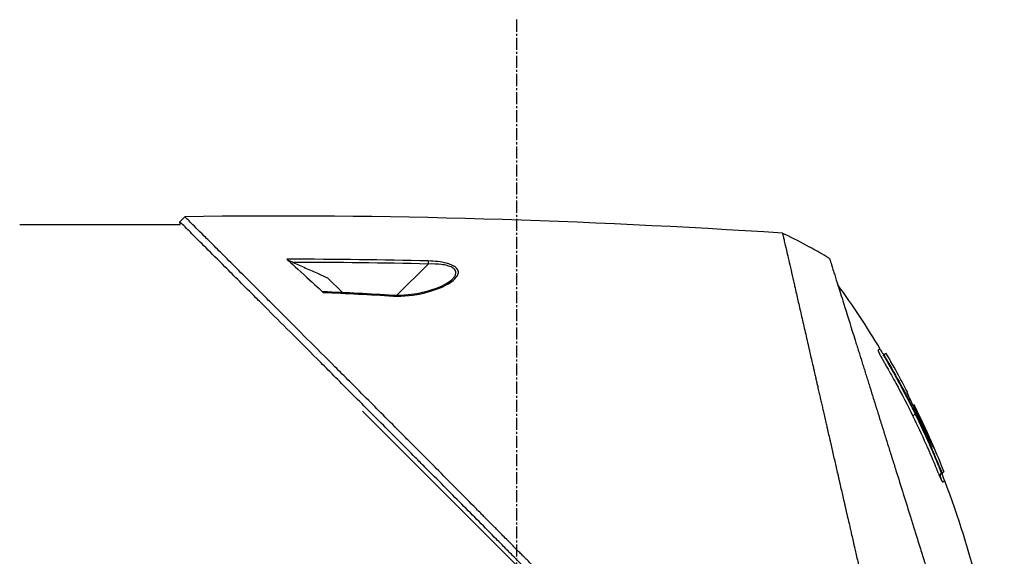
# Model space of a CAD drawing. Header units: millimetres. Extents: x 0 to 4378, y 0 to 2397.
# Tile 102 of 256: x 320 to 459, y 1248 to 1324. Entities that reach past the tile are written whole.
import ezdxf

# ---------------------------------------------------------------- set-up
doc = ezdxf.new("R2010")
doc.units = ezdxf.units.MM
doc.header["$LTSCALE"] = 0.2
doc.linetypes.add('CENTER2', pattern=[1.125, 0.75, -0.125, 0.125, -0.125])
doc.layers.add('02_Center Line', color=1, linetype='CENTER2')

# ---------------------------------------------------------------- blocks, each defined once
blk = doc.blocks.new('A$C30b498c3')
for p, q in [((101.17, 795.47), (101.88, 796.18)), ((78.7, 795.1), (101.2, 795.1)), ((101.2, 795.1), (101.17, 795.47)), ((135.99, 789.55), (131.58, 785.14)), ((137.7, 789.84), (137.7, 789.84)), ((137.7, 789.5), (137.7, 789.5)), ((123.99, 785.53), (121.89, 787.63)), ((131.49, 785.05), (131.49, 785.05)), ((199.9, 776.79), (199.96, 776.84)), ((200.19, 776.22), (200.24, 776.27)), ((202.03, 773.88), (202.03, 773.87)), ((202.03, 773.88), (202.03, 773.87)), ((202.97, 771.17), (202.97, 771.17)), ((203.24, 771.61), (203.17, 771.55)), ((203.24, 771.61), (203.17, 771.55)), ((203.17, 771.58), (203.17, 771.58)), ((204.11, 769.76), (204.02, 769.67)), ((204.17, 769.79), (204.17, 769.79)), ((190.24, 705.44), (126.8, 768.89)), ((205.79, 765.98), (205.86, 766.05)), ((206.15, 765.62), (206.02, 765.49)), ((207.82, 760.86), (207.77, 760.81)), ((208.09, 760.29), (208.02, 760.21)), ((208.37, 760.43), (208.3, 760.36))]:
    blk.add_line(p, q)
for centre, radius, start, end in [((148.07, 716.04), 86.47, 61.354, 63.9172), ((148.07, 716.03), 86.48, 59.6042, 61.354), ((95.34, 715.34), 121.69, 27.5449, 28.7506), ((95.34, 715.34), 121.69, 27.5452, 28.7516)]:
    blk.add_arc(centre, radius, start, end)
at = {"extrusion": (0, 0, -1)}
for centre, major_axis, ratio, start_param, end_param in [((148.07, 716.03), (62.83, -59.43), 1, 4.404955, 4.409974), ((150.45, 718.95), (-65.75, 53.33), 0.977068, 1.416312, 1.42047), ((135.98, 789.54), (-0.012, -0.5), 0.024071, 3.598315, 4.687114), ((131.1, 784.65), (0.029, 0.499), 0.0232, 5.671142, 6.283186)]:
    blk.add_ellipse(centre, major_axis=major_axis, ratio=ratio, start_param=start_param, end_param=end_param, dxfattribs=at)
for points in [[(185.7, 793.89), (157.8, 795.65), (129.83, 796.62), (101.88, 796.18)], [(136, 789.98), (129.73, 790.14), (123.11, 790.22), (116.2, 790.21)], [(192.31, 790.34), (192.26, 790.37), (192.2, 790.41), (192.13, 790.45)], [(135.99, 789.55), (129.67, 789.7), (123.35, 789.78), (117.03, 789.78)], [(139.33, 787.36), (139.39, 787.42), (139.45, 787.47), (139.49, 787.52)], [(199.43, 777.61), (197.58, 780.7), (195.59, 783.71), (193.48, 786.63)], [(131.13, 785.15), (127.84, 785.35), (124.56, 785.51), (121.27, 785.65)], [(121.27, 785.56), (124.56, 785.43), (127.84, 785.26), (131.12, 785.06)], [(202.03, 773.88), (201.46, 774.92), (200.87, 775.97), (200.26, 777)], [(203.72, 769.72), (203.72, 769.72), (203.72, 769.72), (203.72, 769.72)], [(204.17, 769.79), (204.17, 769.79), (204.17, 769.79), (204.17, 769.79)], [(204.01, 768.2), (204.04, 768.23), (204.02, 768.21), (204.32, 768.51)], [(208.37, 760.43), (207.86, 761.71), (207.33, 762.98), (206.78, 764.25)], [(208, 760.23), (207.69, 759.92), (207.9, 759.6), (208.02, 759.19)], [(208.3, 760.36), (208.3, 760.36), (208.3, 760.36), (208.3, 760.36)]]:
    blk.add_open_spline(points, degree=3)
for points, knots in [([(188.67, 709), (188.66, 709.01), (188.51, 709.16), (188.43, 709.24), (188.37, 709.29), (188.19, 709.47), (188.08, 709.59), (187.72, 709.95), (187.48, 710.19), (186.75, 710.92), (186.26, 711.4), (184.79, 712.88), (183.79, 713.87), (182.54, 715.13), (182.29, 715.38), (181.72, 715.95), (181.39, 716.27), (180.47, 717.2), (179.86, 717.81), (179.12, 718.54), (179, 718.66), (178.77, 718.9), (178.66, 719.01), (177.38, 720.29), (176.2, 721.48), (174.32, 723.36), (173.64, 724.04), (172.16, 725.53), (171.37, 726.32), (168.45, 729.25), (166.31, 731.4), (163.44, 734.3), (162.72, 735.02), (161.89, 735.85), (161.79, 735.96), (161.6, 736.14), (161.52, 736.23), (161.35, 736.4), (161.26, 736.49), (161.06, 736.69), (160.95, 736.8), (160.75, 737), (160.67, 737.09), (160.46, 737.29), (160.34, 737.42), (160.12, 737.65), (160.01, 737.75), (159.38, 738.39), (158.85, 738.92), (157.64, 740.15), (156.95, 740.85), (155.56, 742.25), (154.86, 742.96), (153.72, 744.12), (153.27, 744.57), (152.73, 745.13), (152.62, 745.23), (152.34, 745.52), (152.15, 745.71), (151.51, 746.36), (151.06, 746.82), (150.36, 747.52), (150.12, 747.77), (149.79, 748.1), (149.71, 748.19), (149.58, 748.32), (149.53, 748.36), (149.39, 748.51), (149.29, 748.61), (149.04, 748.86), (148.89, 749.01), (148.55, 749.36), (148.36, 749.55), (148, 749.91), (147.82, 750.09), (147.58, 750.33), (147.52, 750.39), (147.32, 750.6), (147.16, 750.76), (146.77, 751.15), (146.56, 751.37), (146.17, 751.76), (146.01, 751.92), (145.68, 752.25), (145.52, 752.42), (145.1, 752.84), (144.84, 753.1), (144.39, 753.55), (144.21, 753.74), (143.88, 754.07), (143.74, 754.21), (143.53, 754.42), (143.46, 754.49), (143.19, 754.77), (142.98, 754.97), (141.87, 756.1), (140.96, 757.02), (139.07, 758.92), (138.1, 759.9), (136.75, 761.26), (136.37, 761.64), (135.81, 762.21), (135.63, 762.39), (135.01, 763.01), (134.58, 763.44), (133.71, 764.32), (133.26, 764.76), (131.86, 766.17), (130.91, 767.13), (129.19, 768.86), (128.42, 769.63), (126.77, 771.29), (125.88, 772.18), (124.31, 773.76), (123.61, 774.45), (120.28, 777.8), (117.75, 780.32), (114.91, 783.16), (114.42, 783.66), (113.46, 784.61), (113, 785.08), (110.8, 787.28), (109.19, 788.88), (107.16, 790.91), (106.57, 791.5), (105.5, 792.56), (105.02, 793.04), (103.74, 794.32), (103.08, 794.98), (102.4, 795.66), (102.23, 795.83), (101.95, 796.1), (101.88, 796.18), (101.88, 796.18)], [-6.229962, -6.229962, -6.229962, -6.229962, -6.227864, -6.227864, -6.219552, -6.219552, -6.202929, -6.202929, -6.16968, -6.16968, -6.103208, -6.103208, -5.970065, -5.970065, -5.937453, -5.937453, -5.895346, -5.895346, -5.816119, -5.816119, -5.800362, -5.800362, -5.786281, -5.786281, -5.635887, -5.635887, -5.550128, -5.550128, -5.451964, -5.451964, -5.19041, -5.19041, -5.103809, -5.103809, -5.091041, -5.091041, -5.081268, -5.081268, -5.070806, -5.070806, -5.057101, -5.057101, -5.047416, -5.047416, -5.032993, -5.032993, -5.021064, -5.021064, -4.959513, -4.959513, -4.879662, -4.879662, -4.798866, -4.798866, -4.746913, -4.746913, -4.735039, -4.735039, -4.713278, -4.713278, -4.660559, -4.660559, -4.631405, -4.631405, -4.620962, -4.620962, -4.61581, -4.61581, -4.603824, -4.603824, -4.585775, -4.585775, -4.565126, -4.565126, -4.545061, -4.545061, -4.538129, -4.538129, -4.518662, -4.518662, -4.489931, -4.489931, -4.468034, -4.468034, -4.446173, -4.446173, -4.412022, -4.412022, -4.38742, -4.38742, -4.368644, -4.368644, -4.359076, -4.359076, -4.331844, -4.331844, -4.208918, -4.208918, -4.076245, -4.076245, -4.023995, -4.023995, -3.998904, -3.998904, -3.939656, -3.939656, -3.878964, -3.878964, -3.746371, -3.746371, -3.637173, -3.637173, -3.509455, -3.509455, -3.406658, -3.406658, -3.009825, -3.009825, -2.924337, -2.924337, -2.84138, -2.84138, -2.519502, -2.519502, -2.374871, -2.374871, -2.235834, -2.235834, -1.965462, -1.965462, -1.83333, -1.83333, -1.674568, -1.674568, -1.674568, -1.674568]), ([(187.96, 708.29), (187.93, 708.33), (187.63, 708.63), (186.96, 709.3), (186.7, 709.55), (185.94, 710.31), (185.42, 710.83), (183.87, 712.38), (182.81, 713.44), (181.44, 714.81), (181.14, 715.11), (180.48, 715.77), (180.13, 716.12), (178.82, 717.43), (177.87, 718.38), (176.37, 719.89), (175.81, 720.44), (173.78, 722.48), (172.29, 723.98), (167.82, 728.46), (162.26, 734.06), (156.39, 739.99), (155.08, 741.32), (153.12, 743.31), (152.47, 743.96), (151.57, 744.88), (151.31, 745.14), (150.56, 745.9), (150.06, 746.41), (149.4, 747.07), (149.25, 747.23), (148.99, 747.49), (148.88, 747.6), (148.67, 747.82), (148.57, 747.92), (148.36, 748.13), (148.25, 748.24), (147.73, 748.76), (147.32, 749.18), (146.47, 750.04), (146.03, 750.48), (144.77, 751.75), (143.95, 752.58), (142.33, 754.22), (141.52, 755.03), (139.87, 756.7), (139.03, 757.55), (137.31, 759.28), (136.43, 760.16), (135.1, 761.5), (134.65, 761.95), (133.43, 763.18), (132.67, 763.94), (131.08, 765.55), (130.24, 766.39), (128.59, 768.05), (127.78, 768.86), (126.21, 770.44), (125.44, 771.2), (123.23, 773.42), (121.8, 774.86), (117.83, 778.83), (115.38, 781.28), (112.7, 783.96), (112.27, 784.39), (110.26, 786.4), (108.8, 787.86), (105.53, 791.12), (103.94, 792.71), (102.57, 794.07), (102.33, 794.31), (101.81, 794.84), (101.57, 795.07), (101.25, 795.39), (101.17, 795.47), (101.17, 795.47)], [0.000001, 0.000001, 0.000001, 0.000001, 0.0174896, 0.0174896, 0.0280641, 0.0280641, 0.0492044, 0.0492044, 0.0915833, 0.0915833, 0.103829, 0.103829, 0.1177045, 0.1177045, 0.1548929, 0.1548929, 0.1762617, 0.1762617, 0.2332292, 0.2332292, 0.3447473, 0.3447473, 0.3768428, 0.3768428, 0.3928613, 0.3928613, 0.3992061, 0.3992061, 0.4115742, 0.4115742, 0.4153435, 0.4153435, 0.4181398, 0.4181398, 0.4207138, 0.4207138, 0.4231441, 0.4231441, 0.4328041, 0.4328041, 0.443145, 0.443145, 0.4624048, 0.4624048, 0.4815797, 0.4815797, 0.5018181, 0.5018181, 0.5229618, 0.5229618, 0.5340035, 0.5340035, 0.5527188, 0.5527188, 0.5738832, 0.5738832, 0.5945831, 0.5945831, 0.6145009, 0.6145009, 0.6528362, 0.6528362, 0.7241388, 0.7241388, 0.7381113, 0.7381113, 0.7906485, 0.7906485, 0.8696683, 0.8696683, 0.8893857, 0.8893857, 0.91901, 0.91901, 0.9486615, 0.9486615, 0.9486615, 0.9486615]), ([(185.7, 793.89), (185.7, 793.89), (185.7, 793.89), (185.7, 793.89), (185.7, 793.88), (185.71, 793.87), (185.71, 793.87), (185.71, 793.85), (185.72, 793.82), (185.73, 793.78), (185.74, 793.75), (185.75, 793.71), (185.76, 793.65), (185.78, 793.6), (185.79, 793.54), (185.81, 793.46), (185.83, 793.39), (185.84, 793.31), (185.87, 793.22), (185.89, 793.13), (185.91, 793.03), (185.93, 792.92), (185.98, 792.72), (186.04, 792.47), (186.11, 792.17), (186.12, 792.12), (186.13, 792.06), (186.15, 792), (186.19, 791.83), (186.24, 791.58), (186.33, 791.21), (186.39, 790.92), (186.48, 790.54), (186.59, 790.05), (186.68, 789.67), (186.78, 789.22), (186.91, 788.69), (187.01, 788.23), (187.13, 787.72), (187.26, 787.13), (187.31, 786.91), (187.36, 786.69), (187.42, 786.45), (187.5, 786.1), (187.58, 785.75), (187.66, 785.38), (187.8, 784.77), (187.95, 784.13), (188.1, 783.46), (188.18, 783.12), (188.26, 782.78), (188.34, 782.43), (188.42, 782.08), (188.5, 781.73), (188.58, 781.37), (188.75, 780.65), (188.92, 779.9), (189.1, 779.13), (189.18, 778.74), (189.27, 778.35), (189.37, 777.95), (189.38, 777.86), (189.4, 777.78), (189.42, 777.7), (189.45, 777.59), (189.52, 777.27), (189.64, 776.73), (189.72, 776.4), (189.81, 775.99), (189.93, 775.49), (190.02, 775.11), (190.11, 774.68), (190.22, 774.21), (190.27, 774), (190.32, 773.78), (190.37, 773.56), (190.42, 773.34), (190.47, 773.13), (190.52, 772.9), (190.56, 772.72), (190.61, 772.53), (190.65, 772.35), (190.71, 772.08), (190.77, 771.82), (190.83, 771.56), (190.88, 771.33), (190.93, 771.11), (190.98, 770.88), (191.04, 770.65), (191.09, 770.42), (191.14, 770.19), (191.2, 769.96), (191.25, 769.71), (191.31, 769.48), (191.36, 769.26), (191.4, 769.05), (191.46, 768.8), (191.52, 768.55), (191.59, 768.25), (191.65, 767.96), (191.72, 767.68), (191.78, 767.4), (191.85, 767.12), (191.89, 766.91), (191.94, 766.7), (191.99, 766.5), (192.01, 766.42), (192.02, 766.34), (192.04, 766.26), (192.11, 765.98), (192.17, 765.69), (192.24, 765.4), (192.27, 765.26), (192.31, 765.11), (192.34, 764.97), (192.37, 764.82), (192.41, 764.68), (192.44, 764.53), (192.51, 764.24), (192.57, 763.95), (192.64, 763.66), (192.77, 763.07), (192.91, 762.48), (193.04, 761.89), (193.11, 761.59), (193.18, 761.29), (193.25, 761), (193.32, 760.7), (193.39, 760.4), (193.46, 760.1), (193.49, 759.95), (193.52, 759.8), (193.56, 759.65), (193.59, 759.49), (193.63, 759.34), (193.66, 759.19), (193.73, 758.9), (193.8, 758.6), (193.87, 758.31), (193.87, 758.3), (193.87, 758.29), (193.87, 758.28), (193.94, 757.98), (194.01, 757.67), (194.08, 757.37), (194.15, 757.06), (194.22, 756.76), (194.29, 756.45), (194.33, 756.3), (194.36, 756.14), (194.4, 755.99), (194.43, 755.84), (194.47, 755.68), (194.5, 755.53), (194.57, 755.22), (194.64, 754.91), (194.71, 754.6), (194.76, 754.42), (194.8, 754.24), (194.84, 754.05), (194.84, 754.05), (194.84, 754.05), (194.84, 754.04), (194.86, 753.98), (194.88, 753.86), (194.93, 753.67), (194.96, 753.53), (195, 753.35), (195.05, 753.13), (195.08, 753.01), (195.11, 752.88), (195.14, 752.74), (195.17, 752.59), (195.21, 752.44), (195.25, 752.27), (195.27, 752.16), (195.3, 752.03), (195.33, 751.91), (195.34, 751.87), (195.35, 751.84), (195.35, 751.8), (195.44, 751.45), (195.51, 751.13), (195.57, 750.87), (195.72, 750.21), (195.8, 749.84), (195.83, 749.75), (195.88, 749.5), (195.94, 749.24), (196, 748.99), (196.07, 748.68), (196.14, 748.36), (196.22, 748.05), (196.25, 747.91), (196.28, 747.77), (196.31, 747.63), (196.35, 747.46), (196.39, 747.28), (196.43, 747.11), (196.48, 746.91), (196.52, 746.71), (196.57, 746.51), (196.65, 746.15), (196.89, 745.1), (197.29, 743.35), (197.3, 743.32), (197.3, 743.29), (197.31, 743.26), (197.59, 742.04), (197.87, 740.83), (198.15, 739.62), (198.36, 738.68), (198.58, 737.74), (198.79, 736.8), (198.86, 736.51), (198.93, 736.22), (198.99, 735.92), (199.27, 734.7), (199.55, 733.49), (199.83, 732.29), (199.9, 731.96), (199.98, 731.63), (200.05, 731.3), (200.11, 731.05), (200.17, 730.78), (200.24, 730.5), (200.36, 729.95), (200.5, 729.36), (200.64, 728.72), (200.71, 728.44), (200.78, 728.15), (200.84, 727.85), (200.91, 727.56), (200.98, 727.27), (201.04, 726.97), (201.11, 726.69), (201.18, 726.4), (201.24, 726.11), (201.25, 726.06), (201.26, 726.02), (201.27, 725.97), (201.33, 725.74), (201.38, 725.5), (201.44, 725.25), (201.56, 724.72), (201.69, 724.15), (201.83, 723.54), (201.95, 723.01), (202.08, 722.45), (202.21, 721.86), (202.45, 720.85), (202.7, 719.75), (202.97, 718.58), (203.16, 717.73), (203.36, 716.85), (203.57, 715.94)], [0.0008979, 0.0008979, 0.0008979, 0.0008979, 0.0108915, 0.0108915, 0.0108915, 0.020974, 0.020974, 0.020974, 0.0391503, 0.0391503, 0.0391503, 0.0554178, 0.0554178, 0.0554178, 0.0702751, 0.0702751, 0.0702751, 0.0840358, 0.0840358, 0.0840358, 0.0969119, 0.0969119, 0.0969119, 0.1205769, 0.1205769, 0.1205769, 0.125, 0.125, 0.125, 0.1638961, 0.1638961, 0.1638961, 0.1958374, 0.1958374, 0.1958374, 0.2208888, 0.2208888, 0.2208888, 0.2422005, 0.2422005, 0.2422005, 0.25, 0.25, 0.25, 0.2678209, 0.2678209, 0.2678209, 0.2975362, 0.2975362, 0.2975362, 0.3125, 0.3125, 0.3125, 0.3272656, 0.3272656, 0.3272656, 0.3570095, 0.3570095, 0.3570095, 0.3718814, 0.3718814, 0.3718814, 0.375, 0.375, 0.375, 0.3991671, 0.3991671, 0.3991671, 0.4139157, 0.4139157, 0.4139157, 0.4249028, 0.4249028, 0.4249028, 0.429655, 0.429655, 0.429655, 0.4340613, 0.4340613, 0.4340613, 0.4375, 0.4375, 0.4375, 0.4468814, 0.4468814, 0.4468814, 0.4548932, 0.4548932, 0.4548932, 0.4629051, 0.4629051, 0.4629051, 0.4712008, 0.4712008, 0.4712008, 0.4789288, 0.4789288, 0.4789288, 0.4866568, 0.4866568, 0.4866568, 0.4943848, 0.4943848, 0.4943848, 0.5, 0.5, 0.5, 0.502414, 0.502414, 0.502414, 0.5112437, 0.5112437, 0.5112437, 0.5156585, 0.5156585, 0.5156585, 0.5200734, 0.5200734, 0.5200734, 0.528903, 0.528903, 0.528903, 0.5465624, 0.5465624, 0.5465624, 0.555392, 0.555392, 0.555392, 0.5642217, 0.5642217, 0.5642217, 0.5686366, 0.5686366, 0.5686366, 0.5730514, 0.5730514, 0.5730514, 0.5816327, 0.5816327, 0.5816327, 0.5818813, 0.5818813, 0.5818813, 0.5907202, 0.5907202, 0.5907202, 0.5995591, 0.5995591, 0.5995591, 0.6039786, 0.6039786, 0.6039786, 0.6083981, 0.6083981, 0.6083981, 0.6172371, 0.6172371, 0.6172371, 0.622449, 0.622449, 0.622449, 0.6229413, 0.6229413, 0.6229413, 0.6298917, 0.6298917, 0.6298917, 0.6351416, 0.6351416, 0.6351416, 0.6379546, 0.6379546, 0.6379546, 0.6408496, 0.6408496, 0.6408496, 0.6428571, 0.6428571, 0.6428571, 0.6433986, 0.6433986, 0.6433986, 0.6491487, 0.6491487, 0.6491487, 0.6632653, 0.6632653, 0.6632653, 0.6704637, 0.6704637, 0.6704637, 0.6793393, 0.6793393, 0.6793393, 0.6833065, 0.6833065, 0.6833065, 0.6882149, 0.6882149, 0.6882149, 0.6938776, 0.6938776, 0.6938776, 0.7239727, 0.7239727, 0.7239727, 0.7244898, 0.7244898, 0.7244898, 0.7589042, 0.7589042, 0.7589042, 0.7857143, 0.7857143, 0.7857143, 0.7941949, 0.7941949, 0.7941949, 0.8295621, 0.8295621, 0.8295621, 0.8392857, 0.8392857, 0.8392857, 0.849008, 0.849008, 0.849008, 0.8678821, 0.8678821, 0.8678821, 0.876305, 0.876305, 0.876305, 0.8842189, 0.8842189, 0.8842189, 0.8917062, 0.8917062, 0.8917062, 0.8928571, 0.8928571, 0.8928571, 0.9031342, 0.9031342, 0.9031342, 0.9247967, 0.9247967, 0.9247967, 0.9437386, 0.9437386, 0.9437386, 0.9764071, 0.9764071, 0.9764071, 1, 1, 1, 1]), ([(116.2, 790.21), (116.21, 790.2), (116.23, 790.19), (116.28, 790.16), (116.31, 790.14), (116.4, 790.08), (116.48, 790.04), (116.71, 789.92), (116.87, 789.85), (117.03, 789.78)], [0.00000001, 0.00000001, 0.00000001, 0.00000001, 0.00934531, 0.00934531, 0.02070119, 0.02070119, 0.04610095, 0.04610095, 0.07967024, 0.07967024, 0.07967024, 0.07967024]), ([(116.2, 790.21), (116.47, 789.97), (117.32, 789.21), (119.63, 787.09), (120.56, 786.22), (121.27, 785.56)], [0.000001, 0.000001, 0.000001, 0.000001, 0.1867187, 0.1867187, 0.3309926, 0.3309926, 0.3309926, 0.3309926]), ([(192.31, 790.34), (192.31, 790.34), (192.31, 790.34), (192.34, 790.26), (192.35, 790.22), (192.38, 790.12), (192.4, 790.08), (192.47, 789.83), (192.56, 789.54), (192.75, 788.93), (192.84, 788.65), (193.07, 787.92), (193.22, 787.44), (193.62, 786.17), (193.88, 785.34), (194.56, 783.16), (195.01, 781.73), (195.64, 779.72), (195.77, 779.28), (195.98, 778.62), (196.05, 778.39), (196.2, 777.94), (196.27, 777.71), (196.38, 777.36), (196.41, 777.24), (196.53, 776.88), (196.6, 776.64), (196.75, 776.16), (196.83, 775.93), (196.94, 775.56), (196.98, 775.44), (197.06, 775.19), (197.1, 775.06), (197.18, 774.81), (197.22, 774.68), (197.34, 774.28), (197.42, 774.02), (197.58, 773.51), (197.66, 773.26), (197.82, 772.76), (197.89, 772.51), (198.13, 771.75), (198.29, 771.23), (198.63, 770.15), (198.81, 769.59), (199.14, 768.52), (199.3, 768.02), (199.51, 767.35), (199.55, 767.21), (199.78, 766.5), (199.95, 765.93), (200.22, 765.07), (200.31, 764.78), (200.49, 764.2), (200.59, 763.91), (200.77, 763.33), (200.86, 763.04), (201, 762.6), (201.04, 762.45), (201.13, 762.16), (201.18, 762.02), (201.27, 761.73), (201.32, 761.58), (201.45, 761.16), (201.54, 760.87), (202.31, 758.4), (203.01, 756.17), (203.78, 753.71), (203.84, 753.5), (203.97, 753.09), (204.04, 752.88), (204.16, 752.48), (204.22, 752.29), (204.35, 751.89), (204.41, 751.7), (204.52, 751.32), (204.58, 751.14), (204.75, 750.59), (204.87, 750.23), (205.19, 749.19), (205.41, 748.51), (205.7, 747.56), (205.79, 747.27), (205.93, 746.84), (205.97, 746.7), (206.1, 746.3), (206.18, 746.03), (206.34, 745.52), (206.42, 745.27), (206.64, 744.56), (206.79, 744.1), (207.18, 742.83), (207.43, 742.02), (207.87, 740.63), (208.05, 740.04), (208.51, 738.58), (208.79, 737.71), (209.19, 736.42), (209.32, 736), (209.52, 735.36), (209.58, 735.15), (209.68, 734.84), (209.72, 734.74), (209.76, 734.58), (209.78, 734.53), (209.8, 734.45), (209.81, 734.42), (209.83, 734.37), (209.84, 734.35), (209.85, 734.32)], [0.000492, 0.000492, 0.000492, 0.000492, 0.070477, 0.070477, 0.116784, 0.116784, 0.147598, 0.147598, 0.270163, 0.270163, 0.35129, 0.35129, 0.459378, 0.459378, 0.603543, 0.603543, 0.795477, 0.795477, 0.846759, 0.846759, 0.872247, 0.872247, 0.897546, 0.897546, 0.910816, 0.910816, 0.936058, 0.936058, 0.961053, 0.961053, 0.973407, 0.973407, 0.986612, 0.986612, 0.999925, 0.999925, 1.026343, 1.026343, 1.051465, 1.051465, 1.076258, 1.076258, 1.125243, 1.125243, 1.177878, 1.177878, 1.224985, 1.224985, 1.237745, 1.237745, 1.287061, 1.287061, 1.311764, 1.311764, 1.336615, 1.336615, 1.361333, 1.361333, 1.372959, 1.372959, 1.384222, 1.384222, 1.395507, 1.395507, 1.41867, 1.41867, 1.596072, 1.596072, 1.612752, 1.612752, 1.628768, 1.628768, 1.644172, 1.644172, 1.659003, 1.659003, 1.673475, 1.673475, 1.702106, 1.702106, 1.756638, 1.756638, 1.781274, 1.781274, 1.792708, 1.792708, 1.814679, 1.814679, 1.835454, 1.835454, 1.874477, 1.874477, 1.942807, 1.942807, 1.994085, 1.994085, 2.070998, 2.070998, 2.109452, 2.109452, 2.128666, 2.128666, 2.138273, 2.138273, 2.143077, 2.143077, 2.145479, 2.145479, 2.147874, 2.147874, 2.147874, 2.147874]), ([(117.03, 789.78), (117.63, 789.51), (118.22, 789.25), (119.41, 788.72), (120.01, 788.46), (120.6, 788.2), (120.6, 788.2), (120.61, 788.19), (120.62, 788.19), (121.04, 788), (121.47, 787.82), (121.89, 787.63)], [-0.3898017, -0.3898017, -0.3898017, -0.3898017, -0.1949013, -0.1949013, 0, 0, 0, 0.0018086, 0.0018086, 0.0018086, 0.14148, 0.14148, 0.14148, 0.14148]), ([(131.12, 785.06), (132.54, 784.98), (134, 785.14), (135.53, 785.51), (136.82, 785.83), (137.88, 786.23), (138.72, 786.71), (138.76, 786.74), (138.81, 786.76), (138.86, 786.79), (139.35, 787.09), (139.72, 787.38), (139.95, 787.68), (140.02, 787.77), (140.08, 787.85), (140.12, 787.93), (140.17, 788.02), (140.21, 788.1), (140.23, 788.19), (140.27, 788.36), (140.24, 788.54), (140.15, 788.73), (140.07, 788.89), (139.93, 789.04), (139.73, 789.18), (139.7, 789.2), (139.65, 789.23), (139.61, 789.26), (139.5, 789.32), (139.38, 789.38), (139.25, 789.44), (139.15, 789.48), (139.04, 789.52), (138.92, 789.56), (138.8, 789.6), (138.68, 789.63), (138.56, 789.66), (137.83, 789.85), (136.97, 789.96), (136, 789.98)], [0, 0, 0, 0, 0.25, 0.25, 0.25, 0.4865055, 0.4865055, 0.4865055, 0.5, 0.5, 0.5, 0.625, 0.625, 0.625, 0.65625, 0.65625, 0.65625, 0.6875, 0.6875, 0.6875, 0.75, 0.75, 0.75, 0.8021419, 0.8021419, 0.8021419, 0.8125, 0.8125, 0.8125, 0.8375, 0.8375, 0.8375, 0.85625, 0.85625, 0.85625, 0.875, 0.875, 0.875, 0.9999999, 0.9999999, 0.9999999, 0.9999999]), ([(139.49, 787.52), (139.55, 787.58), (139.6, 787.64), (139.65, 787.7), (139.7, 787.75), (139.74, 787.81), (139.78, 787.87), (139.83, 787.96), (139.88, 788.07), (139.9, 788.25), (139.9, 788.26), (139.9, 788.27), (139.9, 788.28), (139.9, 788.33), (139.9, 788.38), (139.9, 788.42), (139.89, 788.45), (139.88, 788.49), (139.87, 788.52), (139.84, 788.61), (139.79, 788.7), (139.73, 788.78), (139.65, 788.87), (139.55, 788.95), (139.43, 789.02), (139.41, 789.04), (139.39, 789.05), (139.36, 789.06), (139.17, 789.16), (138.95, 789.25), (138.68, 789.32), (138.44, 789.39), (138.16, 789.44), (137.85, 789.48), (137.33, 789.55), (136.71, 789.57), (135.99, 789.55)], [-0.9529877, -0.9529877, -0.9529877, -0.9529877, -0.9022408, -0.9022408, -0.9022408, -0.8514938, -0.8514938, -0.8514938, -0.75, -0.75, -0.75, -0.7421865, -0.7421865, -0.7421865, -0.705, -0.705, -0.705, -0.675, -0.675, -0.675, -0.6, -0.6, -0.6, -0.5168612, -0.5168612, -0.5168612, -0.5, -0.5, -0.5, -0.375, -0.375, -0.375, -0.25, -0.25, -0.25, -0.0000001, -0.0000001, -0.0000001, -0.0000001]), ([(139.34, 787.34), (139.14, 787.16), (138.87, 786.97), (138.18, 786.56), (137.73, 786.35), (136.51, 785.87), (135.69, 785.64), (134.3, 785.35), (133.76, 785.26), (132.52, 785.14), (131.82, 785.11), (131.13, 785.15)], [0, 0, 0, 0, 0.1427344, 0.1427344, 0.3278478, 0.3278478, 0.6093621, 0.6093621, 0.7814093, 0.7814093, 0.9894028, 0.9894028, 0.9894028, 0.9894028]), ([(121.27, 785.65), (121.26, 785.65), (121.24, 785.65), (121.23, 785.64), (121.22, 785.64), (121.23, 785.62), (121.23, 785.61), (121.25, 785.59), (121.26, 785.58), (121.27, 785.56)], [0.18466179, 0.18466179, 0.18466179, 0.18466179, 0.20109399, 0.20109399, 0.21736929, 0.21736929, 0.23156221, 0.23156221, 0.24608538, 0.24608538, 0.24608538, 0.24608538]), ([(199.43, 777.61), (199.43, 777.61), (199.42, 777.61), (199.41, 777.6), (199.39, 777.59), (199.37, 777.58), (199.33, 777.56), (199.3, 777.55), (199.26, 777.53), (199.22, 777.5), (199.19, 777.49), (199.17, 777.48), (199.14, 777.47), (199.14, 777.46), (199.14, 777.46), (199.13, 777.46), (199.13, 777.46), (199.13, 777.46), (199.13, 777.46), (199.13, 777.46), (199.12, 777.45), (199.12, 777.45), (199.12, 777.44), (199.12, 777.43), (199.13, 777.4), (199.13, 777.38), (199.14, 777.34), (199.16, 777.3), (199.16, 777.29), (199.17, 777.28), (199.17, 777.27), (199.17, 777.27), (199.18, 777.26), (199.18, 777.26), (199.18, 777.25), (199.18, 777.25), (199.18, 777.25), (199.18, 777.25), (199.18, 777.24), (199.18, 777.24), (199.19, 777.23), (199.19, 777.22), (199.2, 777.2), (199.2, 777.2), (199.21, 777.19), (199.21, 777.18), (199.21, 777.18), (199.21, 777.17), (199.22, 777.17), (199.22, 777.16), (199.22, 777.15), (199.23, 777.15), (199.24, 777.12), (199.25, 777.1), (199.26, 777.07), (199.27, 777.04), (199.29, 777.01), (199.31, 776.97), (199.31, 776.96), (199.32, 776.94), (199.33, 776.93)], [-0.2887059, -0.2887059, -0.2887059, -0.2887059, -0.2541581, -0.2541581, -0.2541581, -0.2195873, -0.2195873, -0.2195873, -0.1850229, -0.1850229, -0.1850229, -0.1677408, -0.1677408, -0.1677408, -0.1655805, -0.1655805, -0.1655805, -0.1645003, -0.1645003, -0.1645003, -0.1634202, -0.1634202, -0.1634202, -0.1590997, -0.1590997, -0.1590997, -0.1547791, -0.1547791, -0.1547791, -0.153699, -0.153699, -0.153699, -0.1531589, -0.1531589, -0.1531589, -0.1528889, -0.1528889, -0.1528889, -0.1526188, -0.1526188, -0.1526188, -0.1515387, -0.1515387, -0.1515387, -0.1509986, -0.1509986, -0.1509986, -0.1504586, -0.1504586, -0.1504586, -0.1499185, -0.1499185, -0.1499185, -0.1481076, -0.1481076, -0.1481076, -0.1457567, -0.1457567, -0.1457567, -0.1447486, -0.1447486, -0.1447486, -0.1447486]), ([(199.33, 776.93), (199.34, 776.91), (199.35, 776.88), (199.36, 776.86), (199.38, 776.83), (199.4, 776.79), (199.42, 776.75), (199.44, 776.71), (199.46, 776.66), (199.49, 776.62), (199.5, 776.6), (199.51, 776.58), (199.52, 776.56), (199.53, 776.54), (199.54, 776.51), (199.56, 776.49), (199.6, 776.4), (199.66, 776.31), (199.71, 776.22), (199.73, 776.17), (199.76, 776.13), (199.79, 776.08), (199.8, 776.06), (199.81, 776.03), (199.83, 776.01), (199.84, 775.99), (199.85, 775.96), (199.87, 775.94), (199.88, 775.92), (199.89, 775.89), (199.91, 775.87), (199.92, 775.84), (199.94, 775.82), (199.95, 775.8), (199.98, 775.75), (200, 775.7), (200.03, 775.66), (200.14, 775.47), (200.25, 775.28), (200.36, 775.09), (200.79, 774.34), (201.21, 773.58), (201.62, 772.82), (202.45, 771.3), (203.25, 769.76), (204.01, 768.2)], [-0.1447486, -0.1447486, -0.1447486, -0.1447486, -0.1434058, -0.1434058, -0.1434058, -0.1410549, -0.1410549, -0.1410549, -0.138704, -0.138704, -0.138704, -0.1375285, -0.1375285, -0.1375285, -0.1363531, -0.1363531, -0.1363531, -0.1316512, -0.1316512, -0.1316512, -0.1293003, -0.1293003, -0.1293003, -0.1281249, -0.1281249, -0.1281249, -0.1269494, -0.1269494, -0.1269494, -0.125774, -0.125774, -0.125774, -0.1245985, -0.1245985, -0.1245985, -0.1222476, -0.1222476, -0.1222476, -0.1128439, -0.1128439, -0.1128439, -0.0752293, -0.0752293, -0.0752293, 0, 0, 0, 0]), ([(199.43, 777.61), (199.43, 777.61), (199.43, 777.61), (199.43, 777.61), (199.43, 777.61), (199.43, 777.61), (199.43, 777.61)], [-0.2892613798, -0.2892613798, -0.2892613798, -0.2892613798, -0.2887161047, -0.2887161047, -0.2887161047, -0.2887058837, -0.2887058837, -0.2887058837, -0.2887058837]), ([(199.98, 776.85), (199.97, 776.86), (199.95, 776.86), (199.92, 776.88), (199.9, 776.89), (199.86, 776.92), (199.84, 776.94), (199.78, 777.01), (199.75, 777.05), (199.66, 777.2), (199.6, 777.31), (199.5, 777.48), (199.47, 777.55), (199.43, 777.61)], [0.88221943, 0.88221943, 0.88221943, 0.88221943, 0.88612858, 0.88612858, 0.89254312, 0.89254312, 0.90193654, 0.90193654, 0.91846699, 0.91846699, 0.95532452, 0.95532452, 0.97748476, 0.97748476, 0.97748476, 0.97748476]), ([(199.81, 776.71), (199.81, 776.71), (199.81, 776.71), (199.81, 776.71), (199.81, 776.71), (199.81, 776.71), (199.8, 776.71), (199.8, 776.71), (199.8, 776.71), (199.8, 776.71), (199.8, 776.71), (199.8, 776.71), (199.8, 776.71), (199.8, 776.71), (199.8, 776.71), (199.8, 776.71)], [0.075540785, 0.075540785, 0.075540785, 0.075540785, 0.076098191, 0.076098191, 0.078373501, 0.078373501, 0.080325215, 0.080325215, 0.080606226, 0.080606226, 0.080645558, 0.080645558, 0.080665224, 0.080665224, 0.080678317, 0.080678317, 0.080678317, 0.080678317]), ([(199.83, 776.72), (199.83, 776.72), (199.83, 776.72), (199.83, 776.72), (199.83, 776.72), (199.83, 776.72), (199.83, 776.72), (199.82, 776.72), (199.82, 776.72), (199.82, 776.72), (199.82, 776.71), (199.81, 776.71), (199.81, 776.71), (199.81, 776.71)], [0.02034435, 0.02034435, 0.02034435, 0.02034435, 0.02145072, 0.02145072, 0.04171423, 0.04171423, 0.06063341, 0.06063341, 0.06772746, 0.06772746, 0.07304792, 0.07304792, 0.074301, 0.074301, 0.074301, 0.074301]), ([(199.9, 776.79), (199.89, 776.77), (199.87, 776.76), (199.85, 776.74), (199.85, 776.73), (199.84, 776.73), (199.84, 776.73), (199.83, 776.73), (199.83, 776.72), (199.83, 776.72), (199.83, 776.72), (199.83, 776.72), (199.83, 776.72), (199.83, 776.72), (199.83, 776.72), (199.83, 776.72), (199.83, 776.72), (199.83, 776.72), (199.83, 776.72), (199.83, 776.72), (199.83, 776.72), (199.83, 776.72)], [0, 0, 0, 0, 0.006302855, 0.006302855, 0.008419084, 0.008419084, 0.009213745, 0.009213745, 0.009413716, 0.009413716, 0.009571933, 0.009571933, 0.009651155, 0.009651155, 0.009690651, 0.009690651, 0.009730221, 0.009730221, 0.009769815, 0.009769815, 0.009776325, 0.009776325, 0.009776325, 0.009776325]), ([(199.9, 776.79), (199.9, 776.79), (199.9, 776.78), (199.9, 776.78), (199.9, 776.78), (199.9, 776.78), (199.9, 776.77), (199.9, 776.77), (199.9, 776.77), (199.9, 776.77), (199.9, 776.76), (199.91, 776.76), (199.91, 776.76), (199.91, 776.75), (199.91, 776.74), (199.91, 776.74), (199.92, 776.73), (199.92, 776.72), (199.92, 776.71), (199.93, 776.69), (199.95, 776.67), (199.96, 776.64), (199.96, 776.63), (199.97, 776.62), (199.97, 776.61), (199.98, 776.59), (200, 776.57), (200.01, 776.54), (200.03, 776.51), (200.05, 776.47), (200.07, 776.43), (200.07, 776.43), (200.08, 776.42), (200.08, 776.42), (200.1, 776.37), (200.13, 776.33), (200.15, 776.29), (200.17, 776.27), (200.18, 776.24), (200.19, 776.22)], [0.0317932, 0.0317932, 0.0317932, 0.0317932, 0.0990517, 0.0990517, 0.0990517, 0.125, 0.125, 0.125, 0.1497348, 0.1497348, 0.1497348, 0.1822151, 0.1822151, 0.1822151, 0.25, 0.25, 0.25, 0.3087286, 0.3087286, 0.3087286, 0.4613421, 0.4613421, 0.4613421, 0.5, 0.5, 0.5, 0.6333546, 0.6333546, 0.6333546, 0.75, 0.75, 0.75, 0.7608461, 0.7608461, 0.7608461, 0.894498, 0.894498, 0.894498, 1, 1, 1, 1]), ([(200.26, 777), (200.26, 777), (200.26, 777), (200.26, 777), (200.23, 776.98), (200.14, 776.93), (200.06, 776.9), (199.96, 776.84)], [-0.8656065, -0.8656065, -0.8656065, -0.8656065, -0.8621421, -0.8621421, -0.4402995, -0.4402995, -0.000001, -0.000001, -0.000001, -0.000001]), ([(199.96, 776.84), (199.96, 776.84), (199.96, 776.83), (199.97, 776.8), (199.97, 776.78), (199.99, 776.73), (200.01, 776.7), (200.04, 776.63), (200.07, 776.59), (200.11, 776.5), (200.14, 776.46), (200.19, 776.37), (200.21, 776.32), (200.24, 776.27)], [-0.09818224, -0.09818224, -0.09818224, -0.09818224, -0.08163434, -0.08163434, -0.06586622, -0.06586622, -0.04902056, -0.04902056, -0.0323577, -0.0323577, -0.01585951, -0.01585951, -0.00000099, -0.00000099, -0.00000099, -0.00000099]), ([(199.99, 775.75), (199.99, 775.75), (199.99, 775.75), (199.99, 775.75), (199.99, 775.75), (199.99, 775.75), (199.99, 775.75), (199.99, 775.76), (199.99, 775.76), (199.98, 775.76), (199.98, 775.76), (199.98, 775.77), (199.98, 775.77), (199.98, 775.77)], [0.018027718, 0.018027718, 0.018027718, 0.018027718, 0.018129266, 0.018129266, 0.018485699, 0.018485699, 0.018904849, 0.018904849, 0.019483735, 0.019483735, 0.020372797, 0.020372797, 0.020720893, 0.020720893, 0.020720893, 0.020720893]), ([(200.19, 776.22), (200.19, 776.21), (200.21, 776.19), (200.22, 776.16), (200.25, 776.12), (200.28, 776.06), (200.33, 775.99), (200.34, 775.96), (200.36, 775.93), (200.37, 775.9), (200.39, 775.87), (200.42, 775.82), (200.45, 775.77), (200.45, 775.77), (200.46, 775.76), (200.46, 775.75), (200.47, 775.74), (200.48, 775.72), (200.48, 775.71), (200.5, 775.69), (200.51, 775.67), (200.52, 775.64), (200.53, 775.62), (200.55, 775.6), (200.56, 775.58), (200.57, 775.56), (200.58, 775.54), (200.59, 775.51), (200.62, 775.47), (200.64, 775.43), (200.67, 775.38), (200.69, 775.35), (200.71, 775.31), (200.73, 775.27), (200.81, 775.14), (200.89, 775), (200.96, 774.86), (201.06, 774.68), (201.17, 774.5), (201.27, 774.32), (201.54, 773.83), (201.82, 773.31), (202.12, 772.76), (202.19, 772.64), (202.25, 772.52), (202.32, 772.4), (202.4, 772.25), (202.53, 772.01), (202.71, 771.67)], [0, 0, 0, 0, 0.0133397, 0.0133397, 0.0133397, 0.03125, 0.03125, 0.03125, 0.0436988, 0.0436988, 0.0436988, 0.0597938, 0.0597938, 0.0597938, 0.0625, 0.0625, 0.0625, 0.0673095, 0.0673095, 0.0673095, 0.0751746, 0.0751746, 0.0751746, 0.0832707, 0.0832707, 0.0832707, 0.0916192, 0.0916192, 0.0916192, 0.1091793, 0.1091793, 0.1091793, 0.125, 0.125, 0.125, 0.1792162, 0.1792162, 0.1792162, 0.25, 0.25, 0.25, 0.4553665, 0.4553665, 0.4553665, 0.5, 0.5, 0.5, 0.6281551, 0.6281551, 0.6281551, 0.6281551]), ([(200.24, 776.27), (201.67, 773.83), (203.01, 771.34), (205.54, 766.2), (206.73, 763.55), (207.82, 760.86)], [-1.719587, -1.719587, -1.719587, -1.719587, -0.870829, -0.870829, -0.000001, -0.000001, -0.000001, -0.000001]), ([(202.71, 771.67), (202.88, 771.35), (203.09, 770.95), (203.34, 770.47), (203.75, 769.66), (204.08, 769.01), (204.32, 768.51)], [0.6281551, 0.6281551, 0.6281551, 0.6281551, 0.75, 0.75, 0.75, 1, 1, 1, 1]), ([(203.24, 771.61), (203.23, 771.61), (203.23, 771.61), (203.22, 771.61), (203.22, 771.6), (203.21, 771.6), (203.2, 771.6), (203.2, 771.59), (203.19, 771.59), (203.17, 771.58)], [-1, -1, -1, -1, -0.666667, -0.666667, -0.666667, -0.333333, -0.333333, -0.333333, 0, 0, 0, 0]), ([(203.17, 771.58), (203.17, 771.58), (203.17, 771.56), (203.19, 771.49), (203.21, 771.43), (203.29, 771.24), (203.36, 771.07), (203.56, 770.65), (203.67, 770.4), (203.87, 769.98), (203.95, 769.83), (204.1, 769.51), (204.18, 769.35), (204.26, 769.19)], [-0.4066496, -0.4066496, -0.4066496, -0.4066496, -0.3530901, -0.3530901, -0.2996138, -0.2996138, -0.2036808, -0.2036808, -0.1075118, -0.1075118, -0.053792, -0.053792, 0, 0, 0, 0]), ([(204.02, 769.67), (203.97, 769.79), (203.91, 769.9), (203.71, 770.33), (203.6, 770.56), (203.4, 770.99), (203.33, 771.15), (203.25, 771.35), (203.2, 771.47), (203.18, 771.54), (203.18, 771.55), (203.18, 771.56)], [-1.875154, -1.875154, -1.875154, -1.875154, -1.786266, -1.786266, -1.531519, -1.531519, -1.065024, -1.065024, -0.555126, -0.555126, -0.455018, -0.455018, -0.455018, -0.455018]), ([(204.17, 769.79), (204.17, 769.79), (204.16, 769.79), (204.16, 769.78), (204.16, 769.78), (204.15, 769.78), (204.15, 769.78), (204.14, 769.78), (204.14, 769.77), (204.13, 769.77), (204.13, 769.77), (204.12, 769.77), (204.12, 769.76), (204.12, 769.76), (204.11, 769.76), (204.11, 769.76), (204.11, 769.76), (204.11, 769.74), (204.12, 769.72), (204.13, 769.7), (204.14, 769.66), (204.16, 769.62), (204.2, 769.53), (204.26, 769.41), (204.32, 769.29), (204.45, 769.02), (204.58, 768.75), (204.71, 768.49), (204.85, 768.22), (204.98, 767.95), (205.1, 767.68), (205.23, 767.41), (205.36, 767.14), (205.49, 766.87), (205.55, 766.73), (205.61, 766.6), (205.68, 766.46), (205.71, 766.39), (205.74, 766.32), (205.77, 766.26), (205.8, 766.19), (205.83, 766.12), (205.86, 766.05)], [0, 0, 0, 0, 0.102758, 0.102758, 0.102758, 0.205514, 0.205514, 0.205514, 0.30827, 0.30827, 0.30827, 0.359648, 0.359648, 0.359648, 0.411026, 0.411026, 0.411026, 0.438236, 0.438236, 0.438236, 0.465377, 0.465377, 0.465377, 0.5204, 0.5204, 0.5204, 0.640302, 0.640302, 0.640302, 0.760202, 0.760202, 0.760202, 0.880101, 0.880101, 0.880101, 0.94005, 0.94005, 0.94005, 0.970025, 0.970025, 0.970025, 1, 1, 1, 1]), ([(205.86, 766.05), (205.92, 765.93), (205.98, 765.81), (206.04, 765.68), (206.06, 765.65), (206.09, 765.6), (206.09, 765.59), (206.1, 765.6), (206.1, 765.6), (206.11, 765.6), (206.11, 765.6), (206.12, 765.61), (206.12, 765.61), (206.13, 765.61), (206.14, 765.62), (206.14, 765.62), (206.15, 765.62), (206.15, 765.62), (206.15, 765.64), (206.13, 765.68), (206.11, 765.72), (206.05, 765.85), (206, 765.97), (205.91, 766.17), (205.87, 766.25), (205.8, 766.4), (205.76, 766.48), (205.66, 766.71), (205.58, 766.87), (205.37, 767.33), (205.22, 767.64), (204.92, 768.26), (204.77, 768.56), (204.55, 769.02), (204.47, 769.18), (204.32, 769.48), (204.25, 769.64), (204.17, 769.79)], [0, 0, 0, 0, 0.049586, 0.049586, 0.074046, 0.074046, 0.09857, 0.09857, 0.137167, 0.137167, 0.175764, 0.175764, 0.252958, 0.252958, 0.330152, 0.330152, 0.407345, 0.407345, 0.43188, 0.43188, 0.45635, 0.45635, 0.505944, 0.505944, 0.536823, 0.536823, 0.567702, 0.567702, 0.629461, 0.629461, 0.752975, 0.752975, 0.876487, 0.876487, 0.938244, 0.938244, 1, 1, 1, 1]), ([(205.78, 766.01), (205.85, 765.85), (205.92, 765.7), (206.06, 765.39), (206.13, 765.24), (206.28, 764.94), (206.41, 764.66), (206.63, 764.24), (206.72, 764.06), (206.96, 763.63), (206.94, 763.75), (206.98, 763.74), (206.98, 763.73), (206.98, 763.77), (206.94, 763.85), (206.9, 763.95), (206.85, 764.07), (206.66, 764.51), (206.56, 764.74), (206.31, 765.29), (206.18, 765.58), (205.93, 766.12), (205.73, 766.54), (205.15, 767.79), (204.67, 768.79), (204.17, 769.79)], [-1.490546, -1.490546, -1.490546, -1.490546, -1.372171, -1.372171, -1.254036, -1.254036, -1.123299, -1.123299, -1.043679, -1.043679, -0.850826, -0.850826, -0.807838, -0.807838, -0.709589, -0.709589, -0.595224, -0.595224, -0.510831, -0.510831, -0.413449, -0.413449, -0.333919, -0.333919, 0, 0, 0, 0]), ([(204.01, 768.2), (204.64, 766.91), (205.25, 765.61), (205.83, 764.3), (205.94, 764.05), (206.04, 763.82), (206.13, 763.62), (206.27, 763.28), (206.39, 763.01), (206.48, 762.81), (206.75, 762.18), (206.92, 761.76), (207.02, 761.53), (207.05, 761.45), (207.09, 761.37), (207.12, 761.29), (207.14, 761.24), (207.15, 761.21), (207.19, 761.12), (207.21, 761.07), (207.23, 761.01), (207.26, 760.94), (207.26, 760.94), (207.26, 760.93), (207.27, 760.93), (207.3, 760.84), (207.33, 760.76), (207.36, 760.7), (207.37, 760.66), (207.38, 760.64), (207.39, 760.61), (207.4, 760.6), (207.41, 760.58), (207.42, 760.55), (207.42, 760.54), (207.43, 760.53), (207.43, 760.51), (207.44, 760.5), (207.44, 760.49), (207.45, 760.48), (207.45, 760.47), (207.45, 760.46), (207.46, 760.45), (207.46, 760.44), (207.47, 760.43), (207.48, 760.41), (207.49, 760.37), (207.51, 760.33), (207.52, 760.29), (207.54, 760.25), (207.57, 760.19), (207.59, 760.13), (207.61, 760.08), (207.64, 760.02), (207.67, 759.96), (207.68, 759.92), (207.7, 759.88), (207.71, 759.85), (207.72, 759.84), (207.72, 759.83), (207.73, 759.82), (207.73, 759.8), (207.74, 759.79), (207.74, 759.78), (207.75, 759.76), (207.76, 759.74), (207.77, 759.72), (207.78, 759.69), (207.79, 759.67), (207.8, 759.66), (207.81, 759.64), (207.82, 759.61), (207.83, 759.59), (207.86, 759.53), (207.89, 759.46), (207.92, 759.4), (207.92, 759.39), (207.93, 759.38), (207.93, 759.37), (207.95, 759.33), (207.97, 759.3), (207.98, 759.28), (208, 759.23), (208.02, 759.2), (208.02, 759.19)], [-1, -1, -1, -1, -0.571429, -0.571429, -0.571429, -0.517013, -0.517013, -0.517013, -0.428571, -0.428571, -0.428571, -0.285714, -0.285714, -0.285714, -0.251318, -0.251318, -0.251318, -0.22809, -0.22809, -0.22809, -0.215245, -0.215245, -0.215245, -0.214286, -0.214286, -0.214286, -0.190326, -0.190326, -0.190326, -0.178571, -0.178571, -0.178571, -0.170079, -0.170079, -0.170079, -0.165897, -0.165897, -0.165897, -0.16301, -0.16301, -0.16301, -0.160714, -0.160714, -0.160714, -0.15572, -0.15572, -0.15572, -0.142857, -0.142857, -0.142857, -0.122369, -0.122369, -0.122369, -0.107143, -0.107143, -0.107143, -0.098661, -0.098661, -0.098661, -0.095602, -0.095602, -0.095602, -0.092244, -0.092244, -0.092244, -0.084114, -0.084114, -0.084114, -0.071429, -0.071429, -0.071429, -0.062578, -0.062578, -0.062578, -0.035714, -0.035714, -0.035714, -0.032876, -0.032876, -0.032876, -0.020946, -0.020946, -0.020946, 0, 0, 0, 0]), ([(204.26, 769.19), (204.52, 768.66), (204.78, 768.13), (205.28, 767.07), (205.53, 766.54), (205.78, 766.01)], [0.000001, 0.000001, 0.000001, 0.000001, 0.1762141, 0.1762141, 0.3524272, 0.3524272, 0.3524272, 0.3524272]), ([(204.32, 768.51), (205, 767.12), (205.65, 765.72), (206.28, 764.31), (206.59, 763.61), (206.9, 762.9), (207.2, 762.19), (207.27, 762.01), (207.34, 761.83), (207.42, 761.65), (207.44, 761.61), (207.46, 761.56), (207.47, 761.52), (207.48, 761.5), (207.49, 761.47), (207.5, 761.45), (207.51, 761.43), (207.52, 761.41), (207.53, 761.39), (207.57, 761.3), (207.6, 761.21), (207.64, 761.12), (207.68, 761.03), (207.71, 760.94), (207.75, 760.85), (207.75, 760.84), (207.76, 760.83), (207.76, 760.82), (207.76, 760.81), (207.76, 760.81), (207.77, 760.81)], [0, 0, 0, 0, 0.548701, 0.548701, 0.548701, 0.823051, 0.823051, 0.823051, 0.891639, 0.891639, 0.891639, 0.908786, 0.908786, 0.908786, 0.917359, 0.917359, 0.917359, 0.925933, 0.925933, 0.925933, 0.960226, 0.960226, 0.960226, 0.99452, 0.99452, 0.99452, 0.998807, 0.998807, 0.998807, 1, 1, 1, 1]), ([(206.56, 764.37), (206.55, 764.39), (206.54, 764.4), (206.53, 764.42), (206.49, 764.52), (206.43, 764.63), (206.38, 764.75), (206.35, 764.81), (206.32, 764.87), (206.29, 764.93), (206.26, 764.99), (206.23, 765.06), (206.2, 765.12), (206.16, 765.2), (206.12, 765.28), (206.08, 765.36)], [0.5180096, 0.5180096, 0.5180096, 0.5180096, 0.5367422, 0.5367422, 0.5367422, 0.6513142, 0.6513142, 0.6513142, 0.7086002, 0.7086002, 0.7086002, 0.7658861, 0.7658861, 0.7658861, 0.8372573, 0.8372573, 0.8372573, 0.8372573]), ([(206.96, 763.74), (206.96, 763.74), (206.96, 763.74), (206.96, 763.74), (206.96, 763.74), (206.96, 763.74), (206.95, 763.73), (206.95, 763.73)], [0, 0, 0, 0, 0.000012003, 0.000012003, 0.000062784, 0.000062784, 0.002840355, 0.002840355, 0.002840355, 0.002840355]), ([(207.77, 760.81), (207.77, 760.8), (207.77, 760.79), (207.77, 760.78), (207.78, 760.76), (207.79, 760.74), (207.8, 760.72), (207.82, 760.67), (207.84, 760.63), (207.85, 760.59), (207.89, 760.5), (207.92, 760.42), (207.94, 760.36), (207.96, 760.33), (207.97, 760.3), (207.98, 760.28), (207.99, 760.26), (208, 760.24), (208, 760.23)], [0, 0, 0, 0, 0.0317634, 0.0317634, 0.0317634, 0.1197849, 0.1197849, 0.1197849, 0.2958279, 0.2958279, 0.2958279, 0.647914, 0.647914, 0.647914, 0.823957, 0.823957, 0.823957, 0.9999999, 0.9999999, 0.9999999, 0.9999999]), ([(207.82, 760.86), (207.85, 760.79), (207.88, 760.72), (207.94, 760.58), (207.97, 760.51), (208.02, 760.4), (208.04, 760.36), (208.07, 760.32), (208.08, 760.3), (208.09, 760.29), (208.09, 760.29), (208.09, 760.29)], [-0.09630603, -0.09630603, -0.09630603, -0.09630603, -0.07320762, -0.07320762, -0.04828154, -0.04828154, -0.02519492, -0.02519492, -0.01231734, -0.01231734, -0.000001, -0.000001, -0.000001, -0.000001]), ([(207.9, 759.57), (207.9, 759.58), (207.9, 759.59), (207.89, 759.61), (207.88, 759.63), (207.87, 759.7), (207.86, 759.75), (207.85, 759.87), (207.86, 759.92), (207.88, 760.01), (207.89, 760.04), (207.91, 760.07), (207.92, 760.08), (207.93, 760.1), (207.93, 760.1), (207.93, 760.11), (207.93, 760.11), (207.94, 760.11), (207.94, 760.11), (207.94, 760.11), (207.94, 760.11), (207.94, 760.11), (207.94, 760.11), (207.94, 760.11), (207.94, 760.11), (207.94, 760.11)], [0.03523041, 0.03523041, 0.03523041, 0.03523041, 0.03691206, 0.03691206, 0.04399622, 0.04399622, 0.06530593, 0.06530593, 0.08525013, 0.08525013, 0.09480689, 0.09480689, 0.09840194, 0.09840194, 0.09974916, 0.09974916, 0.10075954, 0.10075954, 0.10085425, 0.10085425, 0.10089115, 0.10089115, 0.10090959, 0.10090959, 0.10091363, 0.10091363, 0.10091363, 0.10091363]), ([(208, 760.23), (208.01, 760.22), (208.01, 760.22), (208.01, 760.22), (208.02, 760.22), (208.02, 760.22), (208.02, 760.21), (208.02, 760.21), (208.02, 760.21), (208.02, 760.21), (208.02, 760.21), (208.02, 760.21), (208.02, 760.21)], [0.0000001, 0.0000001, 0.0000001, 0.0000001, 0.4648523, 0.4648523, 0.4648523, 0.6972784, 0.6972784, 0.6972784, 0.9297046, 0.9297046, 0.9297046, 0.9999999, 0.9999999, 0.9999999, 0.9999999]), ([(208.02, 760.21), (208.02, 760.22), (208.02, 760.22), (208.02, 760.22), (208.02, 760.22), (208.02, 760.22), (208.03, 760.22), (208.03, 760.22), (208.03, 760.22), (208.03, 760.22), (208.04, 760.22), (208.04, 760.22), (208.05, 760.23), (208.05, 760.23), (208.06, 760.23), (208.06, 760.24), (208.06, 760.24), (208.07, 760.24), (208.07, 760.24), (208.07, 760.24), (208.07, 760.24), (208.07, 760.24), (208.07, 760.24), (208.08, 760.24), (208.08, 760.24), (208.1, 760.26), (208.12, 760.27), (208.14, 760.27), (208.17, 760.29), (208.2, 760.31), (208.23, 760.32), (208.25, 760.33), (208.27, 760.34), (208.28, 760.35), (208.29, 760.35), (208.3, 760.36), (208.3, 760.36), (208.3, 760.36), (208.3, 760.36), (208.3, 760.36)], [0, 0, 0, 0, 0.0013857, 0.0013857, 0.0013857, 0.0033723, 0.0033723, 0.0033723, 0.0073454, 0.0073454, 0.0073454, 0.0232379, 0.0232379, 0.0232379, 0.0391303, 0.0391303, 0.0391303, 0.0431034, 0.0431034, 0.0431034, 0.0470765, 0.0470765, 0.0470765, 0.0550227, 0.0550227, 0.0550227, 0.1185925, 0.1185925, 0.1185925, 0.2457321, 0.2457321, 0.2457321, 0.3728716, 0.3728716, 0.3728716, 0.5000112, 0.5000112, 0.5000112, 0.5023962, 0.5023962, 0.5023962, 0.5023962]), ([(208.09, 760.29), (208.28, 760.38), (208.37, 760.43), (208.37, 760.43), (208.37, 760.43), (208.37, 760.43), (208.37, 760.43)], [0, 0, 0, 0, 0.5021852, 0.5021852, 0.5021852, 0.5022174, 0.5022174, 0.5022174, 0.5022174]), ([(208.47, 759.1), (208.39, 759.29), (208.3, 759.48), (208.2, 759.77), (208.17, 759.88), (208.16, 760.04), (208.17, 760.11), (208.2, 760.22), (208.23, 760.27), (208.28, 760.33), (208.29, 760.35), (208.3, 760.36)], [0, 0, 0, 0, 0.0615739, 0.0615739, 0.0930882, 0.0930882, 0.1117244, 0.1117244, 0.1291911, 0.1291911, 0.1343254, 0.1343254, 0.1343254, 0.1343254]), ([(208.02, 759.19), (208.03, 759.18), (208.04, 759.16), (208.04, 759.15), (208.05, 759.15), (208.05, 759.14), (208.05, 759.14), (208.06, 759.13), (208.06, 759.12), (208.06, 759.12), (208.06, 759.11), (208.07, 759.11), (208.07, 759.1), (208.07, 759.1), (208.08, 759.09), (208.08, 759.09), (208.08, 759.08), (208.09, 759.07), (208.1, 759.06), (208.12, 759.03), (208.13, 759), (208.15, 758.98), (208.16, 758.96), (208.18, 758.96), (208.18, 758.96), (208.18, 758.96), (208.19, 758.96), (208.19, 758.96), (208.19, 758.96), (208.19, 758.96), (208.19, 758.96), (208.2, 758.96), (208.2, 758.96), (208.2, 758.97), (208.23, 758.98), (208.25, 758.99), (208.27, 759), (208.31, 759.02), (208.35, 759.04), (208.38, 759.06), (208.41, 759.07), (208.43, 759.08), (208.44, 759.09), (208.46, 759.1), (208.47, 759.1), (208.47, 759.1)], [-1, -1, -1, -1, -0.9989185, -0.9989185, -0.9989185, -0.9983778, -0.9983778, -0.9983778, -0.9978371, -0.9978371, -0.9978371, -0.9972963, -0.9972963, -0.9972963, -0.9967556, -0.9967556, -0.9967556, -0.9956741, -0.9956741, -0.9956741, -0.9913482, -0.9913482, -0.9913482, -0.9870224, -0.9870224, -0.9870224, -0.9859409, -0.9859409, -0.9859409, -0.9848594, -0.9848594, -0.9848594, -0.9826965, -0.9826965, -0.9826965, -0.965393, -0.965393, -0.965393, -0.930786, -0.930786, -0.930786, -0.896179, -0.896179, -0.896179, -0.8616263, -0.8616263, -0.8616263, -0.8616263]), ([(208.47, 759.1), (208.47, 759.1), (208.47, 759.1), (208.47, 759.1), (208.47, 759.1), (208.47, 759.1), (208.47, 759.1)], [-0.8616263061, -0.8616263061, -0.8616263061, -0.8616263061, -0.8615719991, -0.8615719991, -0.8615719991, -0.8610215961, -0.8610215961, -0.8610215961, -0.8610215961]), ([(216.61, 712.71), (216.83, 723.16), (215.69, 733.73), (211.98, 749.05), (210.38, 754.15), (208.47, 759.1)], [0, 0, 0, 0, 3.135776, 3.135776, 4.729873, 4.729873, 4.729873, 4.729873])]:
    blk.add_open_spline(points, degree=3, knots=knots)
at = {"layer": '02_Center Line', "ltscale": 11.288275}
blk.add_line((148.4, 823.84), (148.4, 93.8), dxfattribs=at)

msp = doc.modelspace()

# ---------------------------------------------------------------- block references
msp.add_blockref('A$C30b498c3', (241.743, 499.915))

doc.saveas('drawing.dxf')
